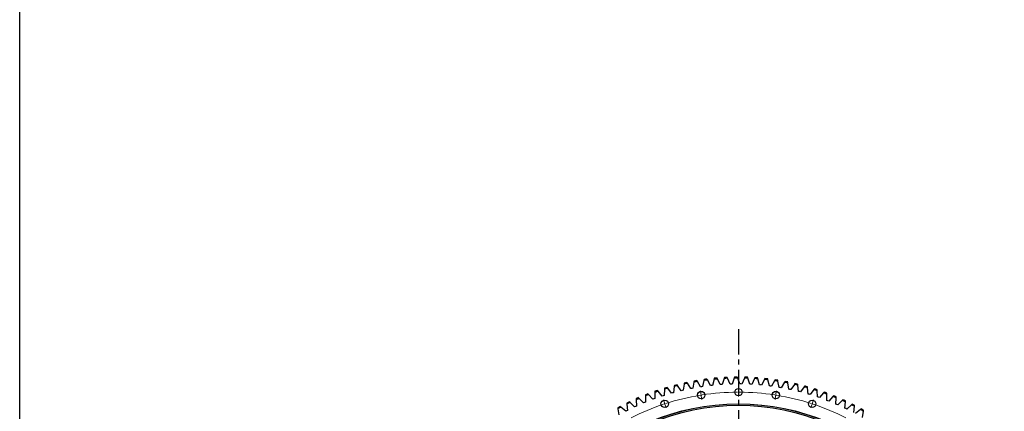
# Model space of a CAD drawing. Header units: millimetres. Extents: x -231 to 12958, y 35484 to 46070.
# Tile 3 of 16: x -231 to 4111, y 38859 to 40584. Entities that reach past the tile are written whole.
import ezdxf

# ---------------------------------------------------------------- set-up
doc = ezdxf.new("R2010")
doc.units = ezdxf.units.MM
doc.header["$LTSCALE"] = 50
doc.linetypes.add('CENTER', pattern=[10.16, 6.35, -1.27, 1.27, -1.27])

msp = doc.modelspace()

# ---------------------------------------------------------------- linework, layer by layer
at = {"linetype": 'CENTER', "ltscale": 0.35}
msp.add_line((2939, 39220.4), (2939, 36561.8), dxfattribs=at)
at = {"color": 7, "linetype": 'Continuous', "lineweight": 25}
for p, q in [((2786.9, 38995.2), (2780.6, 38968.1)), ((2787.9, 38999.4), (2786.9, 38995.2)), ((2802, 38997.2), (2800, 39001)), ((2815.1, 38972.6), (2802, 38997.2)), ((2831.2, 39000.4), (2823.8, 38973.5)), ((2832.3, 39004.6), (2831.2, 39000.4)), ((2846.3, 39001.8), (2844.5, 39005.7)), ((2858.4, 38976.7), (2846.3, 39001.8)), ((2875.7, 39003.9), (2867.2, 38977.3)), ((2877, 39007.9), (2875.7, 39003.9)), ((2890.9, 39004.6), (2889.2, 39008.5)), ((2901.9, 38979), (2890.9, 39004.6)), ((2920.3, 39005.5), (2910.7, 38979.3)), ((2921.7, 39009.5), (2920.3, 39005.5)), ((2935.5, 39005.7), (2933.9, 39009.6)), ((2945.5, 38979.6), (2935.5, 39005.7)), ((2964.9, 39005.4), (2954.3, 38979.5)), ((2966.5, 39009.3), (2964.9, 39005.4)), ((2980.1, 39004.9), (2978.7, 39009)), ((2989, 38978.5), (2980.1, 39004.9)), ((3009.4, 39003.4), (2997.8, 38978)), ((3011.2, 39007.3), (3009.4, 39003.4)), ((3024.6, 39002.4), (3023.4, 39006.5)), ((3032.5, 38975.6), (3024.6, 39002.4)), ((3053.9, 38999.7), (3041.3, 38974.8)), ((3055.8, 39003.5), (3053.9, 38999.7)), ((3069, 38998.1), (3067.9, 39002.2)), ((3075.8, 38971), (3069, 38998.1)), ((3100.2, 38998), (3098.1, 38994.2)), ((3113.2, 38992), (3112.3, 38996.2)), ((2612.9, 38956.9), (2611, 38929)), ((2613.1, 38961.1), (2612.9, 38956.9)), ((2627.4, 38961.2), (2624.8, 38964.6)), ((2644.3, 38939), (2627.4, 38961.2)), ((2655.8, 38969.1), (2652.7, 38941.3)), ((2656.2, 38973.3), (2655.8, 38969.1)), ((2670.5, 38972.8), (2668, 38976.3)), ((2686.4, 38949.9), (2670.5, 38972.8)), ((2695, 38951.9), (2690.7, 38951)), ((2699.1, 38979.5), (2695, 38951.9)), ((2699.7, 38983.8), (2699.1, 38979.5)), ((2714, 38982.7), (2711.7, 38986.3)), ((2729, 38959.2), (2714, 38982.7)), ((2733.3, 38960), (2729, 38959.2)), ((2737.6, 38960.9), (2733.3, 38960)), ((2742.9, 38988.3), (2737.6, 38960.9)), ((2743.7, 38992.5), (2742.9, 38988.3)), ((2757.8, 38990.8), (2755.7, 38994.5)), ((2771.9, 38966.7), (2757.8, 38990.8)), ((2776.2, 38967.4), (2771.9, 38966.7)), ((2780.6, 38968.1), (2776.2, 38967.4)), ((2819.4, 38973.1), (2815.1, 38972.6)), ((2823.8, 38973.5), (2819.4, 38973.1)), ((2862.8, 38977), (2858.4, 38976.7)), ((2867.2, 38977.3), (2862.8, 38977)), ((2906.3, 38979.2), (2901.9, 38979)), ((2910.7, 38979.3), (2906.3, 38979.2)), ((2949.9, 38979.6), (2945.5, 38979.6)), ((2954.3, 38979.5), (2949.9, 38979.6)), ((2993.4, 38978.3), (2989, 38978.5)), ((2997.8, 38978), (2993.4, 38978.3)), ((3036.9, 38975.2), (3032.5, 38975.6)), ((3041.3, 38974.8), (3036.9, 38975.2)), ((3080.2, 38970.5), (3075.8, 38971)), ((3084.6, 38969.9), (3080.2, 38970.5)), ((3098.1, 38994.2), (3084.6, 38969.9)), ((3118.9, 38964.7), (3113.2, 38992)), ((3123.3, 38963.9), (3118.9, 38964.7)), ((3127.6, 38963.2), (3123.3, 38963.9)), ((3142.1, 38987), (3127.6, 38963.2)), ((3144.4, 38990.6), (3142.1, 38987)), ((3157.1, 38984.1), (3156.4, 38988.3)), ((3161.7, 38956.6), (3157.1, 38984.1)), ((3166, 38955.7), (3161.7, 38956.6)), ((3170.3, 38954.8), (3166, 38955.7)), ((3185.8, 38978), (3170.3, 38954.8)), ((3188.2, 38981.5), (3185.8, 38978)), ((3200.6, 38974.5), (3200.1, 38978.8)), ((3204.2, 38946.8), (3200.6, 38974.5)), ((3229.1, 38967.2), (3212.7, 38944.7)), ((3231.6, 38970.7), (3229.1, 38967.2)), ((3243.8, 38963.2), (3243.4, 38967.5)), ((3246.2, 38935.4), (3243.8, 38963.2)), ((3271.9, 38954.8), (3254.7, 38932.9)), ((3274.6, 38958.1), (3271.9, 38954.8)), ((3286.4, 38950.1), (3286.2, 38954.4)), ((2487.3, 38914.4), (2487.5, 38910.1)), ((2487.5, 38910.1), (2489, 38882.3)), ((2501.5, 38916.2), (2498.5, 38919.3)), ((2520.9, 38896.1), (2501.5, 38916.2)), ((2528.6, 38931.7), (2528.7, 38927.4)), ((2528.7, 38927.4), (2529, 38899.5)), ((2542.8, 38932.9), (2540, 38936.1)), ((2561.4, 38912.1), (2542.8, 38932.9)), ((2565.5, 38913.6), (2561.4, 38912.1)), ((2569.7, 38915.1), (2565.5, 38913.6)), ((2570.5, 38943), (2569.7, 38915.1)), ((2570.6, 38947.3), (2570.5, 38943)), ((2584.8, 38947.9), (2582.1, 38951.2)), ((2602.6, 38926.3), (2584.8, 38947.9)), ((2606.8, 38927.7), (2602.6, 38926.3)), ((2611, 38929), (2606.8, 38927.7)), ((2648.5, 38940.2), (2644.3, 38939)), ((2652.7, 38941.3), (2648.5, 38940.2)), ((2690.7, 38951), (2686.4, 38949.9)), ((3208.5, 38945.8), (3204.2, 38946.8)), ((3212.7, 38944.7), (3208.5, 38945.8)), ((3250.4, 38934.1), (3246.2, 38935.4)), ((3254.7, 38932.9), (3250.4, 38934.1)), ((3287.8, 38922.3), (3286.4, 38950.1)), ((3291.9, 38920.9), (3287.8, 38922.3)), ((3296.1, 38919.4), (3291.9, 38920.9)), ((3314.2, 38940.6), (3296.1, 38919.4)), ((3317, 38943.9), (3314.2, 38940.6)), ((3328.5, 38935.4), (3328.5, 38939.7)), ((3328.7, 38907.5), (3328.5, 38935.4)), ((3355.9, 38924.7), (3336.9, 38904.3)), ((3358.8, 38927.9), (3355.9, 38924.7)), ((3369.1, 38891.1), (3370, 38919)), ((3370, 38919), (3370.1, 38923.2)), ((3400, 38910.3), (3397, 38907.2)), ((2406.9, 38875), (2407.5, 38870.8)), ((2407.5, 38870.8), (2411.2, 38843.1)), ((2420.9, 38877.9), (2417.7, 38880.8)), ((2441.9, 38859.5), (2420.9, 38877.9)), ((2446.7, 38895.5), (2447.1, 38891.3)), ((2447.1, 38891.3), (2449.7, 38863.5)), ((2460.8, 38897.9), (2457.7, 38900.8)), ((2481, 38878.6), (2460.8, 38897.9)), ((2485, 38880.5), (2481, 38878.6)), ((2489, 38882.3), (2485, 38880.5)), ((2524.9, 38897.8), (2520.9, 38896.1)), ((2529, 38899.5), (2524.9, 38897.8)), ((3332.8, 38905.9), (3328.7, 38907.5)), ((3336.9, 38904.3), (3332.8, 38905.9)), ((3373.1, 38889.3), (3369.1, 38891.1)), ((3377.2, 38887.6), (3373.1, 38889.3)), ((3397, 38907.2), (3377.2, 38887.6)), ((3408.8, 38873.1), (3410.8, 38900.9)), ((3412.7, 38871.2), (3408.8, 38873.1)), ((3410.8, 38900.9), (3411.1, 38905.2)), ((3416.7, 38869.2), (3412.7, 38871.2)), ((3437.2, 38888.1), (3416.7, 38869.2)), ((3440.4, 38891), (3437.2, 38888.1)), ((3447.7, 38853.5), (3450.8, 38881.2)), ((3450.8, 38881.2), (3451.3, 38885.5)), ((3476.7, 38867.4), (3455.4, 38849.3)), ((3480, 38870.1), (3476.7, 38867.4)), ((2445.8, 38861.5), (2441.9, 38859.5)), ((2449.7, 38863.5), (2445.8, 38861.5)), ((3485.8, 38832.4), (3490, 38859.9)), ((3490, 38859.9), (3490.6, 38864.2))]:
    msp.add_line(p, q, dxfattribs=at)
at = {"color": 0, "linetype": 'Continuous', "lineweight": 18}
for p, q in [((2939, 38948.6), (2939, 38962.6)), ((2612.2, 38896.8), (2607.9, 38910.1)), ((2773.6, 38935.5), (2771.4, 38949.4)), ((2774.4, 38930.6), (2774, 38933.1)), ((2774.4, 38930.6), (2774.7, 38928.1)), ((2775.1, 38925.7), (2777.3, 38911.8)), ((2939, 38943.6), (2939, 38946.1)), ((2939, 38943.6), (2939, 38941.1)), ((2939, 38938.6), (2939, 38924.6)), ((3102.9, 38925.7), (3100.7, 38911.8)), ((3103.7, 38930.6), (3103.3, 38928.1)), ((3103.7, 38930.6), (3104, 38933.1)), ((3104.4, 38935.5), (3106.6, 38949.4)), ((3265.8, 38896.8), (3270.1, 38910.1)), ((2613.8, 38892), (2613, 38894.4)), ((2613.8, 38892), (2614.5, 38889.7)), ((2615.3, 38887.3), (2619.6, 38874)), ((3262.7, 38887.3), (3258.4, 38874)), ((3264.2, 38892), (3263.5, 38889.7)), ((3264.2, 38892), (3265, 38894.4))]:
    msp.add_line(p, q, dxfattribs=at)
msp.add_lwpolyline([(-231, 46070), (12958.1, 46070), (12958.1, 35483.9), (-231, 35483.9)], close=True)
at = {"color": 7, "linetype": 'Continuous', "lineweight": 25}
for centre, radius in [((2939, 38943.6), 16.5), ((2613.8, 38892), 16.5), ((2774.4, 38930.6), 16.5), ((3103.7, 38930.6), 16.5), ((3264.2, 38892), 16.5), ((2939, 37891.1), 1001), ((2939, 37891.1), 1000.5), ((2939, 37891.1), 994.5)]:
    msp.add_circle(centre, radius, dxfattribs=at)
for radius, start, end in [(1114.6, 97.0616, 97.8428), (1118.6, 97.1399, 97.7646), (1114.6, 94.7686, 95.5498), (1118.6, 94.8469, 95.4716), (1114.6, 92.4756, 93.2568), (1118.6, 92.5539, 93.1786), (1114.6, 90.1826, 90.9638), (1118.6, 90.2609, 90.8856), (1114.6, 87.8897, 88.6709), (1118.6, 87.9679, 88.5926), (1114.6, 85.5967, 86.3779), (1118.6, 85.6749, 86.2996), (1114.6, 83.3037, 84.0849), (1118.6, 83.3819, 84.0066), (1118.6, 81.0889, 81.7136), (1114.6, 106.2336, 107.0148), (1118.6, 106.3119, 106.9365), (1114.6, 103.9406, 104.7218), (1118.6, 104.0189, 104.6436), (1114.6, 101.6476, 102.4288), (1118.6, 101.7259, 102.3506), (1114.6, 99.3546, 100.1358), (1118.6, 99.4329, 100.0576), (1114.6, 81.0107, 81.7919), (1114.6, 78.7177, 79.4989), (1118.6, 78.7959, 79.4206), (1114.6, 76.4247, 77.2059), (1118.6, 76.5029, 77.1276), (1114.6, 74.1317, 74.9129), (1118.6, 74.21, 74.8346), (1114.6, 71.8387, 72.6199), (1118.6, 71.917, 72.5416), (1118.6, 113.1908, 113.8155), (1114.6, 113.1126, 113.8938), (1118.6, 110.8979, 111.5225), (1114.6, 110.8196, 111.6008), (1114.6, 108.5266, 109.3078), (1118.6, 108.6049, 109.2295), (1114.6, 69.5457, 70.3269), (1118.6, 69.624, 70.2486), (1114.6, 67.2527, 68.0339), (1118.6, 67.331, 67.9557), (1118.6, 65.038, 65.6627), (1118.6, 117.7768, 118.4015), (1114.6, 117.6986, 118.4798), (1118.6, 115.4838, 116.1085), (1114.6, 115.4056, 116.1868), (1114.6, 64.9597, 65.7409), (1114.6, 62.6667, 63.4479), (1118.6, 62.745, 63.3697), (1114.6, 60.3737, 61.1549), (1118.6, 60.452, 61.0767)]:
    msp.add_arc((2939, 37891.1), radius, start, end, dxfattribs=at)
at = {"color": 0, "linetype": 'Continuous', "lineweight": 18}
for start, end in [(99.2722, 107.7278), (99, 99.1361), (98.8639, 99), (90.2722, 98.7278), (90, 90.1361), (89.8639, 90), (81.2722, 89.7278), (81, 81.1361), (80.8639, 81), (72.2722, 80.7278), (108.2722, 116.7278), (108, 108.1361), (107.8639, 108), (72, 72.1361), (71.8639, 72), (63.2722, 71.7278)]:
    msp.add_arc((2939, 37891.1), 1052.5, start, end, dxfattribs=at)

doc.saveas('drawing.dxf')
